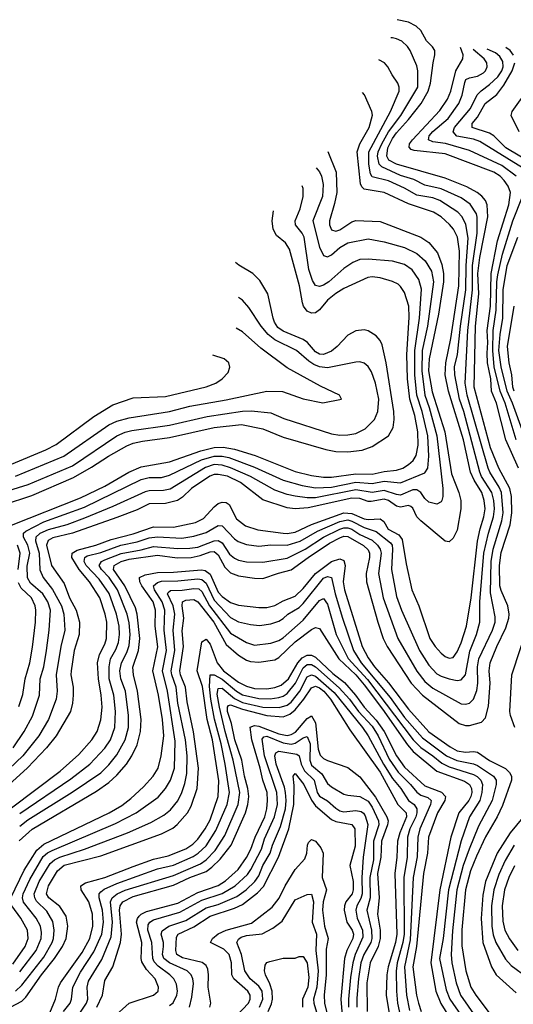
# Model space of a CAD drawing. Header units: inches. Extents: x 1305375 to 1407406, y 744550 to 841633.
# Tile 241 of 256: x 1336430 to 1338867, y 832705 to 837563. Entities that reach past the tile are written whole.
import ezdxf

# ---------------------------------------------------------------- set-up
doc = ezdxf.new("R2010")
doc.units = ezdxf.units.IN
doc.header["$MEASUREMENT"] = 0
doc.layers.add('B3833', color=7, linetype='Continuous')

msp = doc.modelspace()

# ---------------------------------------------------------------- linework, layer by layer
at = {"layer": 'B3833', "color": 5}
for points, elevation in [([(1336428.3, 833511.7), (1336491.2, 833568.8), (1336810, 833756.3), (1336870, 833798.5), (1336910, 833835.1), (1336957.4, 833890), (1336983.4, 833930), (1337010, 833985.2), (1337026.8, 834050), (1337029.6, 834110), (1337012.1, 834250), (1336991.8, 834330), (1336988.7, 834368.7), (1337016, 834450), (1337022.7, 834510), (1337010.4, 834630), (1337001.7, 834661.7), (1336949.5, 834770), (1336892.7, 834850), (1336896, 834870), (1336931.3, 834888.7), (1336970, 834900.4), (1337110, 834920.6), (1337207.8, 834907.8), (1337276.3, 834910), (1337321.4, 834918.6), (1337370, 834936.6), (1337390, 834938.5), (1337410, 834923), (1337442.3, 834862.3), (1337470, 834834.4), (1337510, 834819.5), (1337590, 834806.9), (1337630, 834806.4), (1337707.4, 834832.6), (1337770, 834847.7), (1337854, 834910), (1337960, 834980), (1338010, 835006.9), (1338030, 835014.1), (1338050, 835012.8), (1338127.7, 834967.7), (1338150, 834946.6), (1338156.7, 834930), (1338157.6, 834910), (1338140.2, 834830), (1338142.1, 834790), (1338197.4, 834590), (1338224.8, 834510), (1338243.8, 834470), (1338362, 834290), (1338418.2, 834230), (1338599.3, 834090), (1338630, 834079.7), (1338650, 834079.9), (1338710, 834097), (1338730, 834118), (1338744.4, 834175.6), (1338753.2, 834290), (1338747.2, 834350), (1338753.2, 834390), (1338785, 834470), (1338830, 834561.4), (1338844.4, 834610), (1338845.8, 834630), (1338839.3, 834670), (1338806.1, 834746.1), (1338800, 834770), (1338798.3, 834870), (1338806.8, 834933.2), (1338850.7, 835070), (1338860.3, 835130), (1338857.3, 835210), (1338849.8, 835249.8), (1338795.7, 835350), (1338753.7, 835450), (1338674.3, 835750), (1338679.6, 836050), (1338695.8, 836210), (1338691.8, 836310), (1338701.4, 836390), (1338740.9, 836590), (1338738.2, 836650), (1338729.9, 836670), (1338711.4, 836691.4), (1338688.1, 836710), (1338638.2, 836738.2), (1338530, 836781.5), (1338290, 836849.3), (1338252.8, 836870), (1338241.8, 836890), (1338248.2, 836930), (1338270, 836976.5), (1338290, 837004.7), (1338350.2, 837070), (1338411.4, 837150), (1338447.1, 837210), (1338458.7, 837250), (1338470.9, 837350), (1338480.1, 837390), (1338479.4, 837410), (1338468.4, 837428.4), (1338438.3, 837458.3), (1338409.8, 837510), (1338388, 837530), (1338350, 837550.8), (1338293.2, 837562.7)], 1720), ([(1336430, 833583), (1336470, 833614.2), (1336688.9, 833751.1), (1336830, 833846.7), (1336870, 833886.1), (1336910, 833935.7), (1336951.3, 834010), (1336966.8, 834070), (1336967.4, 834130), (1336952.7, 834250), (1336929, 834310), (1336925.1, 834350), (1336933.1, 834390), (1336959.3, 834440.7), (1336970, 834474.6), (1336975.2, 834530), (1336970, 834587.6), (1336960.5, 834630), (1336913.3, 834750), (1336871.5, 834810), (1336833.2, 834850), (1336823, 834870), (1336834.2, 834890), (1336850, 834898.4), (1336930.3, 834929.7), (1337030, 834947.5), (1337090, 834963.5), (1337210, 834953.5), (1337270, 834954.7), (1337310, 834961), (1337390, 834991.5), (1337410, 834993.2), (1337430, 834981.6), (1337466.2, 834926.2), (1337490, 834905.2), (1337510, 834895.9), (1337550, 834887.1), (1337630, 834886), (1337750, 834905.3), (1337840.1, 834950), (1337930, 835009.3), (1338010, 835048.6), (1338030, 835055.5), (1338050, 835055.9), (1338069.1, 835049.1), (1338110, 835022.5), (1338170, 834995.4), (1338197.1, 834970), (1338210.1, 834950), (1338213.8, 834930), (1338201.6, 834830), (1338224, 834710), (1338296.7, 834510), (1338390, 834348.5), (1338430, 834297.4), (1338470, 834265.3), (1338610, 834187.4), (1338630, 834185.3), (1338650, 834190.9), (1338670, 834210.2), (1338686.8, 834253.2), (1338692.5, 834290), (1338689.5, 834370), (1338696.7, 834410), (1338763.5, 834550), (1338777.7, 834590), (1338777.1, 834617.1), (1338754.8, 834734.8), (1338758, 834890), (1338766.7, 834950), (1338810.5, 835089.5), (1338816.6, 835130), (1338808.3, 835230), (1338796.8, 835256.8), (1338750.2, 835330), (1338743, 835350), (1338638.9, 835710), (1338629.1, 835770), (1338642.8, 836030), (1338665.7, 836230), (1338664.9, 836350), (1338688.9, 836510), (1338688.8, 836588.8), (1338684.4, 836604.4), (1338653.2, 836653.2), (1338610, 836684), (1338510, 836727.6), (1338430, 836745.6), (1338375, 836775), (1338310, 836794.6), (1338217.3, 836837.3), (1338205.4, 836850), (1338196.3, 836890), (1338200.1, 836910), (1338218.2, 836950), (1338250, 837010.1), (1338311.6, 837090), (1338395.3, 837230), (1338395.4, 837310), (1338390, 837335.1), (1338358.2, 837410), (1338345, 837430), (1338316.3, 837456.3), (1338290, 837468.8), (1338270, 837472.5), (1338262.2, 837473.1)], 1740), ([(1338892.7, 835350), (1338829.5, 835490), (1338784.1, 835670), (1338759.3, 835730), (1338755.4, 835790), (1338739.5, 835870), (1338737.7, 835917.8), (1338740.5, 835970), (1338737.1, 836030), (1338753.6, 836150), (1338756.7, 836310), (1338789.1, 836470.9), (1338845.3, 836650), (1338852.2, 836710), (1338841.7, 836741.7), (1338821.9, 836770), (1338802.6, 836790), (1338770, 836809.9), (1338530, 836900.8), (1338377.8, 836917.8), (1338363, 836923), (1338353, 836933), (1338354.4, 836950), (1338369, 836970), (1338504.7, 837115.3), (1338542.7, 837170), (1338558.9, 837210), (1338582.7, 837310), (1338618, 837370), (1338619.1, 837390), (1338606.8, 837425.6)], 1680), ([(1338867.4, 837387.4), (1338851.1, 837411.1), (1338829.1, 837425.3)], 1620), ([(1338881.5, 836790), (1338810, 836842.9), (1338650, 836918.1), (1338532.4, 836952.4), (1338470, 836960.9), (1338448.6, 836970), (1338451.6, 836990), (1338470, 837011.4), (1338544.5, 837075.5), (1338598.7, 837150), (1338614.9, 837190), (1338626.7, 837253.3), (1338633.1, 837266.9), (1338650, 837275.9), (1338690, 837284.7), (1338719.3, 837300.7), (1338729.9, 837310), (1338738.4, 837330), (1338736.4, 837350), (1338723.4, 837370), (1338669.1, 837415.3)], 1660), ([(1338911.5, 836831.5), (1338701.7, 836961.7), (1338670, 836973.7), (1338588, 836988), (1338569.9, 837010), (1338576.1, 837030), (1338655, 837125), (1338687.9, 837192.1), (1338707.7, 837212.3), (1338750, 837242.3), (1338790, 837281.6), (1338810.5, 837310), (1338816.6, 837330), (1338815.7, 837355.7), (1338801.1, 837381.1), (1338778.7, 837398.7), (1338738, 837417.2)], 1640), ([(1336430, 833645.4), (1336682.1, 833817.9), (1336776.2, 833890), (1336850, 833968.6), (1336879.1, 834010), (1336899.9, 834070), (1336903.4, 834150), (1336895.6, 834230), (1336872.2, 834310), (1336871, 834370), (1336878.7, 834410), (1336905, 834455), (1336917.9, 834490), (1336923.4, 834530), (1336921.2, 834570), (1336908.3, 834630), (1336872.4, 834732.4), (1336822.2, 834802.2), (1336758.7, 834870), (1336748.6, 834890), (1336751.2, 834910), (1336762.6, 834917.4), (1336830, 834933.8), (1336930, 834969.8), (1337010, 834986.9), (1337070, 835005.9), (1337110, 835010.5), (1337230, 835005.4), (1337290, 835014.3), (1337350, 835033), (1337410, 835066.8), (1337430, 835065.5), (1337490, 835001.1), (1337508.3, 834988.3), (1337550, 834972.8), (1337610, 834965.7), (1337670, 834971.5), (1337750, 834969.4), (1337815.3, 834990), (1337900.2, 835039.8), (1338010, 835087.4), (1338050, 835094.4), (1338070, 835088.9), (1338130, 835057.1), (1338190, 835037), (1338261.2, 834981.2), (1338268.4, 834970), (1338270.6, 834950), (1338266.3, 834850), (1338290, 834717.4), (1338314.2, 834650), (1338404, 834450), (1338450, 834378.6), (1338490, 834334.5), (1338510, 834323.1), (1338550, 834310.5), (1338590, 834302.7), (1338610, 834305.6), (1338630.2, 834329.8), (1338652.9, 834447.1), (1338684.4, 834530), (1338701.4, 834590), (1338701.3, 834690), (1338721.3, 834930), (1338743.7, 835030), (1338769.2, 835110), (1338773.3, 835150), (1338770.7, 835190.7), (1338760.8, 835230), (1338709.7, 835309.7), (1338701.4, 835330), (1338621.9, 835630), (1338601.2, 835690), (1338578.6, 835810), (1338576.9, 835850), (1338590.7, 835910), (1338605.4, 836050), (1338632.6, 836230), (1338633.6, 836350), (1338644.4, 836484.4), (1338633, 836553), (1338614.8, 836590), (1338593.6, 836613.6), (1338504.5, 836670), (1338470, 836684.5), (1338390, 836697.4), (1338330, 836731.8), (1338250, 836768.4), (1338170, 836788), (1338161.5, 836801.5), (1338152.9, 836850), (1338153.9, 836910), (1338261, 837110), (1338303.2, 837210), (1338303.6, 837230), (1338296.1, 837250), (1338268.1, 837290), (1338247.8, 837330), (1338230.4, 837350.4), (1338203.1, 837364.7)], 1760), ([(1338968.6, 836848.6), (1338830.7, 836930), (1338770.2, 836990.2), (1338750, 837003.4), (1338663, 837030), (1338664.1, 837050), (1338690, 837082.3), (1338728.6, 837150), (1338785.7, 837194.3), (1338819.9, 837240.1), (1338860.6, 837310), (1338873.7, 837350)], 1620), ([(1336390, 833674.3), (1336630, 833855.2), (1336722.8, 833937.2), (1336786.6, 834010), (1336811.8, 834050), (1336831.2, 834108.8), (1336836.9, 834170), (1336832.6, 834230), (1336819.2, 834310), (1336814.8, 834390), (1336823.5, 834430), (1336850, 834481), (1336859.1, 834510), (1336860.2, 834590), (1336852.5, 834630), (1336826.3, 834710), (1336774.1, 834790), (1336723.5, 834850), (1336688.1, 834910), (1336689.5, 834930), (1336714.4, 834945.6), (1336805.4, 834970), (1336882.2, 834997.8), (1336990, 835026.8), (1337090, 835060.3), (1337190, 835058.7), (1337297.4, 835082.6), (1337338, 835102), (1337390, 835159), (1337410, 835175.4), (1337430, 835182.7), (1337450, 835179.8), (1337463.5, 835170), (1337500.3, 835100.3), (1337545.5, 835065.5), (1337606.4, 835046.4), (1337730, 835028.9), (1337750, 835027.2), (1337790, 835033.5), (1337870, 835072.7), (1338030, 835128.8), (1338070, 835125.6), (1338130, 835099.8), (1338150, 835096.2), (1338210, 835100.6), (1338227.5, 835087.5), (1338249.3, 835049.3), (1338301.3, 835021.3), (1338318.4, 834998.4), (1338337.6, 834877.6), (1338366.5, 834750), (1338400.1, 834670), (1338454.2, 834510), (1338480.7, 834470), (1338510, 834437.3), (1338530, 834421.3), (1338550, 834412.6), (1338570, 834416.5), (1338590, 834443.9), (1338610, 834487.8), (1338635.4, 834570), (1338658.8, 834710), (1338690, 834990), (1338702.5, 835050), (1338721.8, 835110), (1338727.5, 835150), (1338723.6, 835190), (1338711, 835230), (1338673.3, 835290), (1338655.1, 835330), (1338620.2, 835490), (1338546.1, 835730), (1338530.9, 835810), (1338533.5, 835870), (1338558.6, 835990), (1338597.9, 836250), (1338601.4, 836421.4), (1338591.4, 836490), (1338571, 836530), (1338552.6, 836552.6), (1338510, 836589.9), (1338472.8, 836612.8), (1338350, 836653.9), (1338230, 836710.6), (1338130, 836726.9), (1338118.4, 836738.4), (1338112.4, 836752.4), (1338096.6, 836910), (1338109.2, 836950.8), (1338155.2, 837030), (1338171, 837091), (1338168.1, 837110), (1338131.9, 837191.9), (1338122.6, 837203.5)], 1780), ([(1338895.3, 837010), (1338856.9, 837090), (1338860.9, 837110), (1338939.7, 837220.3)], 1580), ([(1337952, 836912.4), (1337991.9, 836810), (1337995.5, 836710), (1337984.8, 836655.2), (1337959.2, 836570), (1337960.1, 836550), (1337970, 836525.8), (1337990, 836519.4), (1338010, 836526.7), (1338070, 836565.9), (1338090, 836571.4), (1338210, 836566.9), (1338410, 836489.5), (1338450, 836463.7), (1338492.5, 836412.5), (1338514.1, 836354.1), (1338521.7, 836310), (1338521.6, 836270), (1338497.7, 836110), (1338450.8, 835890), (1338448, 835830), (1338466.9, 835726.9), (1338528.1, 835530), (1338562.3, 835322.3), (1338597.2, 835230), (1338607.3, 835190), (1338607.7, 835150), (1338590, 835044), (1338570, 835004.4), (1338550, 834986), (1338530, 834990.2), (1338410, 835090.1), (1338390.4, 835110.4), (1338370, 835152.7), (1338360.4, 835160.4), (1338350, 835165.5), (1338310, 835157.8), (1338290, 835162.7), (1338250.2, 835190.2), (1338230, 835196.4), (1338165.4, 835185.4), (1338150, 835186), (1338110, 835200.2), (1338070, 835202), (1337854.1, 835154.1), (1337790, 835148.9), (1337750, 835154.7), (1337630, 835194.2), (1337519.5, 835279.5), (1337455.7, 835310), (1337410, 835319.3), (1337390, 835318.3), (1337368, 835310), (1337278.9, 835250), (1337233.8, 835206.2), (1337209.4, 835190.6), (1337150, 835175.6), (1337070, 835173.9), (1337010, 835145.2), (1336910, 835107), (1336690.1, 835029.9), (1336593.6, 835006.4), (1336570, 834993.3), (1336562.9, 834970), (1336587.5, 834870), (1336650, 834781.4), (1336676.8, 834710), (1336709.6, 834650), (1336725.4, 834590), (1336723, 834530), (1336698.3, 834450), (1336684.8, 834350), (1336682.9, 834330), (1336693.6, 834270), (1336694.4, 834230), (1336691.5, 834190), (1336681.3, 834150), (1336610.4, 834030), (1336563, 833970), (1336468.5, 833871.5), (1336300.6, 833719.4)], 1820), ([(1337893.8, 836831.2), (1337910, 836812.8), (1337920.6, 836790), (1337927.6, 836750), (1337924.6, 836690), (1337877.6, 836570), (1337910, 836440.4), (1337930, 836399.1), (1337950, 836391.9), (1337970, 836403), (1338010, 836439.4), (1338050, 836462), (1338150, 836480.8), (1338230, 836467.5), (1338330, 836439.5), (1338390, 836409.5), (1338432.5, 836372.4), (1338462.2, 836322.2), (1338473.3, 836270), (1338444, 836050), (1338416.5, 835930), (1338414.7, 835830), (1338430.8, 835710), (1338452.1, 835650), (1338489.5, 835510), (1338519.1, 835250), (1338518.6, 835210), (1338513.8, 835190), (1338510, 835183.1), (1338490, 835172.2), (1338450, 835182.3), (1338430, 835200.5), (1338410.3, 835230.3), (1338390, 835243.5), (1338370, 835242.5), (1338310, 835217.1), (1338290, 835219.6), (1338230, 835239.9), (1338170, 835229.2), (1338090, 835243.3), (1337890, 835203.6), (1337850, 835203.5), (1337790, 835211.3), (1337750, 835219.9), (1337690, 835240.9), (1337568.7, 835308.7), (1337470, 835351.7), (1337430, 835364.6), (1337390, 835367.3), (1337346.9, 835353.1), (1337173.4, 835246.6), (1337140.8, 835239.2), (1337070, 835238.5), (1337050, 835233.9), (1336890, 835160.4), (1336750, 835103.7), (1336662.9, 835070), (1336570, 835045), (1336530, 835027.7), (1336509, 835010), (1336508.3, 834991.7), (1336526.7, 834930), (1336529.1, 834849.1), (1336545.6, 834810), (1336592, 834752), (1336637.3, 834670), (1336648.5, 834630), (1336652.6, 834550), (1336633.4, 834470), (1336609.9, 834330), (1336614.9, 834250), (1336610.3, 834210), (1336572.4, 834110), (1336524.8, 834030), (1336445.6, 833930), (1336274.8, 833770)], 1840), ([(1336398.5, 833970), (1336451.7, 834050), (1336493.6, 834126.4), (1336528.6, 834230), (1336531.1, 834310), (1336548.9, 834370), (1336562.6, 834450), (1336575.2, 834550), (1336581.4, 834650), (1336569, 834690), (1336543.8, 834730), (1336483.3, 834783.3), (1336468.5, 834808.5), (1336466.7, 834866.7), (1336479.7, 834930), (1336470.2, 834970), (1336448.1, 835010), (1336448.3, 835030), (1336460.1, 835039.9), (1336550, 835084.6), (1336750, 835157.8), (1337030, 835294), (1337070, 835303.5), (1337130, 835304.7), (1337170, 835315.2), (1337328.3, 835391.7), (1337390, 835409.8), (1337430, 835409.8), (1337462, 835402), (1337590, 835354.9), (1337731.5, 835291.5), (1337824.9, 835264.9), (1337890, 835253.3), (1337970, 835257), (1338090, 835281.5), (1338170, 835274.3), (1338230, 835285.3), (1338310, 835277.9), (1338430, 835326.7), (1338444.5, 835350), (1338450.2, 835409.8), (1338445.1, 835510), (1338417.2, 835630), (1338390.4, 835710), (1338381.1, 835810), (1338381.3, 835930), (1338402.9, 836090), (1338413.8, 836233.8), (1338400.9, 836280.9), (1338368, 836328), (1338330, 836354.8), (1338270, 836371.6), (1338150, 836381.8), (1338110, 836379.1), (1338075.3, 836364.7), (1338030, 836335.2), (1337956.2, 836270), (1337930, 836253.5), (1337910, 836245.7), (1337890, 836250.6), (1337875.6, 836275.6), (1337857.3, 836330), (1337834.9, 836490), (1337824.3, 836510), (1337791.9, 836550), (1337789.9, 836570), (1337814.2, 836630), (1337828.7, 836690), (1337829.2, 836729.2), (1337825.3, 836743.3)], 1860), ([(1338881.1, 835490), (1338825.8, 835670), (1338801.2, 835730), (1338773, 835850), (1338765, 835930), (1338767.6, 836030), (1338782.5, 836130), (1338785.3, 836270), (1338790, 836304.7), (1338813.5, 836406.5), (1338864.6, 836570), (1338912.2, 836690)], 1660), ([(1336390, 835068), (1336730, 835203.9), (1336850, 835261.2), (1336968.7, 835330), (1337030, 835356.8), (1337170, 835381.6), (1337323.9, 835436.1), (1337390, 835452.1), (1337433.8, 835453.8), (1337490, 835443.6), (1337592.6, 835412.6), (1337790, 835333), (1337870, 835313.2), (1337930, 835304.8), (1337970, 835305), (1338090, 835322.1), (1338170, 835319.9), (1338230, 835333.7), (1338290, 835339.4), (1338321.1, 835350), (1338350, 835367.8), (1338372, 835388), (1338387.8, 835412.2), (1338397.3, 835462.7), (1338396.2, 835530), (1338380.7, 835610), (1338356.5, 835690), (1338345, 835790), (1338341.4, 835910), (1338352.8, 836092.8), (1338350.3, 836150), (1338330, 836216.8), (1338310, 836247.1), (1338297.8, 836257.8), (1338271.2, 836271.2), (1338210, 836288.5), (1338170, 836293.4), (1338149.3, 836290.7), (1338030, 836236), (1337990, 836211.7), (1337950, 836178.3), (1337910, 836131.1), (1337890, 836116.5), (1337870, 836114.7), (1337850, 836124.7), (1337831.1, 836150), (1337825.4, 836165.4), (1337810.6, 836250), (1337761.5, 836430), (1337741.7, 836461.7), (1337697.6, 836497.6), (1337681.2, 836530), (1337676, 836570), (1337683.2, 836619)], 1880), ([(1338971.6, 835371.6), (1338863.2, 835670), (1338837.3, 835730), (1338806.3, 835850), (1338795.7, 835930), (1338801.6, 836010), (1338814.6, 836090), (1338816.1, 836230), (1338837.3, 836350), (1338889.7, 836490)], 1640), ([(1336350, 835169.2), (1336490, 835215.2), (1336696.3, 835303.7), (1336785.2, 835354.8), (1336868.1, 835410), (1336959.8, 835460.2), (1336990, 835472.8), (1337037, 835483), (1337170, 835502.1), (1337390, 835550.3), (1337525.7, 835565.7), (1337630, 835544.1), (1337730, 835502.2), (1337941.3, 835441.3), (1337990, 835432.6), (1338050, 835431.1), (1338121.2, 835438.8), (1338170, 835457.1), (1338249.9, 835510), (1338273.5, 835550), (1338278.6, 835590), (1338276.7, 835630), (1338239.4, 835870), (1338219.2, 835959.2), (1338210, 835979.8), (1338190, 836002.9), (1338150, 836027.4), (1338130, 836031.9), (1338090, 836027.1), (1338050, 836005.4), (1337997.9, 835950), (1337970, 835927), (1337930, 835910.4), (1337910, 835912.2), (1337890, 835924.3), (1337850.8, 835970), (1337830, 835985.1), (1337730, 836025.3), (1337704.6, 836044.6), (1337687.9, 836070), (1337681, 836090), (1337654.4, 836210), (1337615.9, 836275.9), (1337581.2, 836310), (1337511.7, 836351.7), (1337495.6, 836364)], 1920), ([(1336350, 835231), (1336472.2, 835270), (1336690, 835362.1), (1336909.7, 835510.3), (1336950, 835528.1), (1336983.9, 835536.1), (1337170, 835562.3), (1337355.9, 835604.1), (1337530, 835631.7), (1337573, 835633), (1337670, 835623.8), (1337734.8, 835594.8), (1337970, 835518.6), (1338010, 835513.2), (1338050, 835514.1), (1338090, 835520.8), (1338135.6, 835544.4), (1338181.4, 835590), (1338198.8, 835630), (1338202.4, 835690), (1338186.7, 835770), (1338166, 835826), (1338150, 835850.8), (1338130, 835867.8), (1338110, 835874), (1338090, 835872.9), (1337950, 835845.4), (1337910, 835850.2), (1337881.4, 835861.4), (1337857.1, 835877.1), (1337797, 835930), (1337690, 835983.1), (1337656.3, 836010), (1337622.7, 836050), (1337561.9, 836141.9), (1337530, 836178.7), (1337510, 836191.7)], 1940), ([(1338870.5, 835730), (1338863.9, 835750), (1338859.4, 835810), (1338845.7, 835870), (1338837.7, 835950), (1338871.1, 836148.9)], 1620), ([(1336410, 835310.1), (1336648.4, 835410), (1336870, 835563.4), (1336910, 835582.4), (1336970, 835597.7), (1337170, 835630.1), (1337270, 835655.5), (1337450, 835687.8), (1337650, 835730.1), (1337728.1, 835728.1), (1337830, 835691.3), (1337927.3, 835672.7), (1338018, 835690), (1338008.7, 835710), (1337914.5, 835754.5), (1337750, 835844.8), (1337621.3, 835941.3), (1337530, 836022), (1337498.6, 836041.4)], 1960), ([(1336390, 835370.1), (1336559.3, 835440.7), (1336610, 835466.8), (1336795.3, 835604.7), (1336890, 835662.5), (1336990, 835696.4), (1337150, 835704), (1337350, 835750.7), (1337399.1, 835770), (1337429.7, 835790), (1337458.8, 835821.2), (1337467.9, 835847.9), (1337462, 835870), (1337439.6, 835890), (1337384.2, 835907.6)], 1980), ([(1336421.9, 834850), (1336432.4, 834930), (1336419.2, 834970)], 1880), ([(1336385.8, 833230), (1336453, 833367), (1336514, 833466), (1336550, 833494.3), (1336871.9, 833650), (1336933.7, 833686.3), (1336979.4, 833720.6), (1337041.8, 833778.2), (1337089.4, 833830), (1337113.1, 833870), (1337129.1, 833930.9), (1337142, 834030), (1337134.5, 834110), (1337115.2, 834230), (1337087.1, 834350), (1337111.4, 834468.6), (1337098.2, 834570), (1337100.9, 834650), (1337088.8, 834690), (1337032.7, 834770), (1337023.4, 834790), (1337022.3, 834810), (1337050, 834823.8), (1337110, 834834.8), (1337190, 834836.4), (1337327.9, 834847.9), (1337345.4, 834845.4), (1337370, 834826.2), (1337410, 834738.4), (1337430, 834716.1), (1337470, 834686.6), (1337510, 834674.1), (1337610, 834661.8), (1337650, 834662), (1337690, 834672.8), (1337730, 834695.8), (1337790, 834718.5), (1337830, 834756.3), (1337890.2, 834830), (1337970, 834889.5), (1338010, 834903.2), (1338030, 834894.7), (1338037.5, 834870), (1338026.6, 834790), (1338033.9, 834750), (1338120.7, 834470), (1338150, 834414.1), (1338180.9, 834370), (1338251, 834291), (1338350, 834160.2), (1338450, 834049.5), (1338554.6, 833974.6), (1338590, 833956), (1338630, 833949.3), (1338670, 833951.7), (1338690, 833948.1), (1338750, 833906.9), (1338827.8, 833867.8), (1338848.5, 833848.5), (1338857.8, 833830), (1338858, 833810), (1338813.6, 833686.4), (1338786.5, 833630), (1338728.8, 833531.2), (1338684.7, 833435.3), (1338656.3, 833363.7), (1338630.1, 833270.1), (1338612.8, 833072.8), (1338612.7, 832992.7), (1338632.2, 832870), (1338657.7, 832790), (1338681.5, 832750), (1338757.5, 832650)], 1680), ([(1336430, 832864.5), (1336510.8, 832970), (1336536, 833030), (1336538.3, 833058.3), (1336532.9, 833090), (1336511.4, 833130), (1336448.3, 833208.3), (1336443.5, 833230), (1336447.8, 833250), (1336479.4, 833320.6), (1336546.6, 833433.4), (1336568.2, 833451.8), (1336590, 833462.9), (1336903, 833597), (1337004.7, 833650), (1337113.5, 833726.5), (1337150, 833768.7), (1337174.3, 833810), (1337194.1, 833870), (1337197.6, 834002.4), (1337159.6, 834250), (1337134.8, 834350), (1337154, 834450), (1337143.8, 834550), (1337146.7, 834650), (1337133, 834690), (1337095.9, 834750), (1337090.8, 834770), (1337110, 834785.7), (1337130, 834792.2), (1337210, 834794.2), (1337310, 834804.1), (1337330, 834800.8), (1337350, 834781.8), (1337390, 834699.1), (1337470, 834613.4), (1337510, 834591.8), (1337570, 834578.1), (1337613.8, 834573.8), (1337670, 834581.7), (1337710, 834595.8), (1337730, 834608), (1337753.6, 834630), (1337810, 834662.9), (1337830, 834681.9), (1337930, 834806.7), (1337950, 834816.1), (1337970, 834810.8), (1337988.1, 834730), (1338023.2, 834610), (1338078.5, 834450), (1338115.8, 834390), (1338258.4, 834218.4), (1338330, 834120.2), (1338419, 834019), (1338537.7, 833930), (1338587.3, 833907.3), (1338670, 833891.9), (1338690, 833883.8), (1338768.7, 833830), (1338782.1, 833810), (1338781.7, 833790), (1338761.8, 833710), (1338695.6, 833584.4), (1338649.1, 833470.9), (1338619.7, 833390), (1338588.8, 833270), (1338566.9, 833066.9), (1338560.1, 832950), (1338563.6, 832910), (1338584.8, 832810), (1338606.7, 832750), (1338682, 832642)], 1660), ([(1336410, 832769.4), (1336441.4, 832798.6), (1336550, 832937.6), (1336590.9, 833010), (1336597.4, 833030), (1336600.9, 833070), (1336594, 833114), (1336563.9, 833163.9), (1336513.7, 833213.7), (1336504.1, 833230), (1336502.2, 833250), (1336526.4, 833310), (1336580.8, 833399.2), (1336602.4, 833417.6), (1336628.8, 833431.2), (1336750.2, 833469.8), (1336963.1, 833550), (1337077.9, 833602.1), (1337141.3, 833638.7), (1337175.3, 833664.7), (1337210, 833708.7), (1337230, 833749.2), (1337245.7, 833794.3), (1337255.9, 833844.1), (1337256.3, 833930), (1337248.4, 834010), (1337210.9, 834190), (1337202.5, 834270), (1337180.8, 834330), (1337178, 834350), (1337196.2, 834450), (1337187.1, 834550), (1337195.5, 834630), (1337187, 834670), (1337159.4, 834730), (1337162.7, 834737.3), (1337173.8, 834746.2), (1337232.3, 834747.7), (1337290, 834757), (1337314.1, 834754.1), (1337330, 834741.6), (1337366.3, 834670), (1337470, 834536.1), (1337550, 834490.1), (1337590, 834477.4), (1337670, 834486.8), (1337710, 834500.5), (1337730, 834512.4), (1337830, 834600.7), (1337910, 834697.5), (1337930, 834706.8), (1337950, 834679.7), (1337992.1, 834530), (1338051.4, 834411.4), (1338147.1, 834307.1), (1338371.8, 834010), (1338410, 833971.4), (1338470, 833930.3), (1338513.7, 833893.7), (1338550, 833876.2), (1338670, 833839.4), (1338688.5, 833828.5), (1338706.7, 833810), (1338714.6, 833790), (1338712.1, 833750), (1338701.7, 833710), (1338650.4, 833630), (1338608.8, 833511.2), (1338546.7, 833270), (1338520.3, 833030), (1338502.2, 832930), (1338535.7, 832775.7), (1338554.2, 832730), (1338650, 832589.7)], 1640), ([(1336425.4, 834174.6), (1336446.1, 834233.9), (1336457.5, 834310), (1336479.5, 834390), (1336493.7, 834466.3), (1336508, 834590), (1336509.5, 834649.5), (1336506.4, 834670), (1336488.4, 834710), (1336437.6, 834757.6), (1336424.7, 834784.7)], 1880), ([(1336385.4, 832690), (1336440.2, 832719.8), (1336460.5, 832739.5), (1336537.1, 832850), (1336601.8, 832930), (1336641, 832990), (1336659.9, 833030), (1336668.3, 833090), (1336659.5, 833139.5), (1336627.9, 833187.9), (1336573.6, 833230), (1336562.5, 833250), (1336573.1, 833290), (1336616.2, 833363.8), (1336650, 833390.6), (1336830, 833436.7), (1337130, 833546.5), (1337185.4, 833574.6), (1337208, 833592), (1337258.2, 833650), (1337276.9, 833683.1), (1337306.5, 833770), (1337312.6, 833870), (1337288.6, 834048.6), (1337256.7, 834196.7), (1337248.8, 834270), (1337224.4, 834330), (1337221.2, 834350), (1337238.3, 834470), (1337232.3, 834547.7), (1337240.3, 834610), (1337231.9, 834670), (1337233.2, 834690), (1337250, 834699), (1337290, 834702.6), (1337310, 834690.1), (1337388.2, 834590), (1337450, 834480.6), (1337510, 834428), (1337550, 834403.3), (1337570, 834396.2), (1337610, 834392.1), (1337690, 834404.9), (1337710, 834415.1), (1337790, 834492.7), (1337870, 834553.4), (1337890, 834564.3), (1337910, 834558.4), (1338006, 834410), (1338088.7, 834330), (1338130, 834281.5), (1338221.6, 834161.6), (1338344.5, 833984.5), (1338372.3, 833952.3), (1338490, 833855.8), (1338626.5, 833806.5), (1338650.8, 833790), (1338660.7, 833770), (1338662.1, 833750), (1338657.4, 833730), (1338647.1, 833710), (1338598.1, 833650), (1338559.1, 833530), (1338503.4, 833270), (1338459.8, 832910), (1338484.1, 832770), (1338509.1, 832709.1), (1338594.4, 832570)], 1620), ([(1338874, 834070), (1338852.4, 834130), (1338850.2, 834150), (1338860.2, 834330), (1338945.7, 834590)], 1680), ([(1336570, 832642.3), (1336606.5, 832730), (1336622.1, 832790), (1336632, 832810), (1336738.9, 832961.1), (1336777, 833030), (1336791.9, 833090), (1336789.3, 833150), (1336771.2, 833210), (1336734.3, 833270), (1336731.4, 833290), (1336755.6, 833304.4), (1336850, 833330.8), (1336990, 833385.4), (1337090, 833420.2), (1337162.5, 833437.5), (1337250, 833471.5), (1337285, 833495), (1337310, 833519.9), (1337345.9, 833570), (1337370, 833614.4), (1337409.9, 833730), (1337413.1, 833806.9), (1337381.3, 834010), (1337355.3, 834110), (1337332.8, 834272.8), (1337305.4, 834350), (1337330, 834492.8), (1337350, 834506), (1337370, 834481.3), (1337405.6, 834390), (1337436.3, 834350), (1337510, 834294.1), (1337550, 834273.6), (1337590, 834262.9), (1337650, 834261.2), (1337690, 834267.6), (1337721.3, 834278.7), (1337757.1, 834310), (1337802.6, 834390), (1337825, 834415), (1337850, 834426.9), (1337870, 834426.7), (1337890, 834417.4), (1337976.6, 834336.6), (1338033.2, 834293.2), (1338088, 834230), (1338130.6, 834170.6), (1338190, 834106.8), (1338229.1, 834050), (1338290, 833930.4), (1338330, 833875.5), (1338430, 833783.4), (1338511.7, 833751.7), (1338532.2, 833730), (1338528.9, 833710), (1338492.8, 833650), (1338448.2, 833530), (1338442.9, 833450), (1338423.3, 833350), (1338389.7, 832990.3), (1338371, 832890), (1338388.6, 832750), (1338398.1, 832710), (1338412.4, 832670)], 1580), ([(1336645.8, 832670), (1336678.7, 832710), (1336686.4, 832730), (1336691.7, 832790), (1336730, 832863.9), (1336795.9, 832964.1), (1336835.2, 833050), (1336844.1, 833110), (1336838.2, 833170), (1336822.5, 833230), (1336822.9, 833250), (1336830, 833260.1), (1336846.6, 833273.4), (1336910, 833301.6), (1337110, 833372.8), (1337189.3, 833390.7), (1337286.3, 833433.7), (1337311.9, 833450), (1337350, 833487.3), (1337398.1, 833561.9), (1337454.7, 833690), (1337466.4, 833750), (1337445.1, 833890), (1337424.6, 833990), (1337391.7, 834111.7), (1337374, 834210), (1337367.8, 834272.1), (1337370, 834330.3), (1337390, 834330.1), (1337430, 834308.9), (1337500.7, 834250), (1337530, 834232.2), (1337610, 834214.2), (1337667.3, 834212.7), (1337710, 834218.1), (1337730, 834224.6), (1337750, 834237.9), (1337791.6, 834288.4), (1337830, 834364.1), (1337850, 834381.9), (1337870, 834382.1), (1337890, 834370.3), (1338006.7, 834266.7), (1338058.6, 834210), (1338103.1, 834150), (1338170, 834077.3), (1338200, 834030), (1338254.6, 833914.6), (1338297.6, 833850), (1338359, 833790), (1338390.6, 833750.6), (1338410, 833737.1), (1338444.8, 833724.8), (1338461.7, 833710), (1338457.4, 833690), (1338406.1, 833570), (1338394.8, 833530), (1338392.5, 833432.5), (1338372.2, 833330), (1338357.8, 833022.2), (1338329.1, 832890), (1338340, 832750), (1338354.9, 832674.9)], 1560), ([(1336730, 832665.7), (1336760.6, 832710), (1336767, 832730), (1336763.7, 832790), (1336770, 832819.3), (1336834.9, 832925.1), (1336882, 833038), (1336888.5, 833110), (1336878.8, 833210), (1336887, 833230), (1336911, 833249), (1336951.5, 833268.5), (1337190, 833339.5), (1337322.7, 833397.3), (1337350, 833416.8), (1337395.7, 833464.3), (1337442.2, 833537.8), (1337508.2, 833690), (1337516.5, 833750), (1337484.5, 833910), (1337444.3, 834050), (1337415.9, 834170), (1337405.7, 834234.3), (1337410, 834263.2), (1337430, 834264.7), (1337490, 834213.5), (1337530, 834193.6), (1337630, 834171.2), (1337711.6, 834168.4), (1337750, 834179.9), (1337770, 834196.2), (1337813.2, 834250), (1337850, 834320.7), (1337870, 834331.1), (1337890, 834323), (1337983, 834243), (1338122.4, 834070), (1338150, 834029.6), (1338225.9, 833890), (1338270, 833819.5), (1338311, 833770), (1338350, 833710.1), (1338376.6, 833690), (1338390.3, 833670), (1338391, 833650), (1338384.9, 833630), (1338356.6, 833570), (1338344.5, 833530), (1338342.5, 833430), (1338326.5, 833330), (1338327.8, 833050), (1338321.7, 833010), (1338293.9, 832910), (1338288.3, 832868.3), (1338289.6, 832770), (1338295.5, 832710), (1338308.5, 832650)], 1540), ([(1336810.9, 832690), (1336839.6, 832750), (1336850, 832821.5), (1336890.5, 832889.5), (1336927.8, 833010), (1336932.8, 833050), (1336923.2, 833170), (1336925.9, 833190), (1336938.7, 833210), (1336990, 833237.2), (1337190, 833292), (1337270, 833331.1), (1337350, 833359.3), (1337379.3, 833380.7), (1337419.2, 833420.8), (1337474.8, 833490), (1337544.8, 833650), (1337556.6, 833690), (1337562, 833730), (1337556.6, 833770), (1337539.6, 833830), (1337527.4, 833910), (1337492.1, 834010), (1337476.3, 834090), (1337456.7, 834150), (1337455.9, 834170), (1337461.6, 834178.4), (1337470, 834182.5), (1337530, 834161.1), (1337650, 834130.2), (1337730, 834123.1), (1337764.1, 834135.9), (1337790, 834158.2), (1337832.1, 834210), (1337870, 834266.7), (1337890, 834274.7), (1337910, 834266.9), (1337930.7, 834250), (1337964.7, 834210), (1338059.3, 834059.3), (1338209.6, 833850), (1338296.2, 833690), (1338337.3, 833650), (1338339.5, 833630), (1338305.9, 833550), (1338294.9, 833510), (1338292.5, 833430), (1338282, 833350), (1338291.9, 833050), (1338284.9, 833010), (1338249.4, 832890), (1338242.8, 832850), (1338239.8, 832750), (1338255.1, 832650)], 1520), ([(1336890, 832637.7), (1336970, 832710), (1337090.7, 832749.3), (1337114.1, 832770), (1337115.8, 832790), (1337099.1, 832830), (1337055.8, 832875.8), (1337033.6, 832913.6), (1337029.6, 832930), (1337033.4, 833010), (1337007.1, 833110), (1337011.2, 833128.8), (1337019.9, 833140.1), (1337030, 833150.1), (1337056.6, 833163.4), (1337210, 833204.1), (1337310, 833255.7), (1337410, 833290.8), (1337445.7, 833314.3), (1337508.8, 833370), (1337550, 833428.6), (1337571.7, 833470), (1337592.4, 833530), (1337639.6, 833630), (1337649.7, 833670), (1337653.7, 833710), (1337651.4, 833750), (1337630.3, 833810.3), (1337617.6, 833870), (1337575.7, 834010), (1337567.9, 834072.1), (1337590, 834080.1), (1337610, 834076.7), (1337710, 834038.8), (1337750, 834031.7), (1337770, 834036), (1337791.8, 834048.2), (1337850, 834114.7), (1337870, 834128.4), (1337890, 834093.2), (1337903.8, 833963.8), (1337913.6, 833933.6), (1337930, 833917.5), (1337950, 833908.1), (1338050, 833873.3), (1338110, 833826.5), (1338186.7, 833726.7), (1338242.5, 833630), (1338248.5, 833610), (1338245.4, 833590), (1338216.7, 833510), (1338213.1, 833430), (1338196.6, 833350), (1338204.5, 833230), (1338196, 833150), (1338208.8, 833070), (1338210.2, 833030), (1338200, 832990), (1338160, 832910), (1338143.7, 832810), (1338144.6, 832670)], 1480), ([(1337170, 832699.2), (1337188.4, 832711.6), (1337206, 832750), (1337209.5, 832770), (1337204.9, 832804.9), (1337190.9, 832830), (1337171.9, 832850), (1337113.6, 832893.6), (1337094.3, 832914.3), (1337087.4, 832930), (1337082.5, 833010), (1337062.8, 833070), (1337063.6, 833096.4), (1337071.9, 833110), (1337090, 833121.2), (1337221.4, 833158.6), (1337330, 833218.5), (1337430, 833251.8), (1337494.1, 833290), (1337554.5, 833345.5), (1337571.8, 833370), (1337623, 833470), (1337638.6, 833521.4), (1337688.5, 833630), (1337702.1, 833690), (1337699.2, 833750), (1337637.8, 833930), (1337626.5, 834013.5), (1337635.3, 834024.7), (1337650, 834027.1), (1337730, 833994), (1337770, 833988.7), (1337790, 833993.6), (1337830, 834019.7), (1337850, 834025.4), (1337863.6, 833990), (1337862, 833910), (1337870, 833885.1), (1337922.1, 833842.1), (1337950, 833794.6), (1337970, 833777.1), (1338030, 833742.1), (1338050, 833735.8), (1338110, 833729.7), (1338150, 833706.9), (1338170, 833676.8), (1338200.6, 833610), (1338203, 833590), (1338177.2, 833510), (1338177.3, 833417.3), (1338157.9, 833330), (1338161, 833230), (1338143.9, 833170), (1338166, 833070), (1338167.8, 833030), (1338162.8, 833010), (1338129.6, 832950), (1338114.9, 832910), (1338101.8, 832830), (1338095, 832735), (1338094.8, 832690)], 1460), ([(1337268.6, 832690), (1337279.3, 832740.7), (1337287.8, 832807.8), (1337285.2, 832830), (1337276.4, 832850), (1337257.5, 832870), (1337170, 832910), (1337142.4, 832930), (1337134.4, 832950), (1337140.2, 832990), (1337139.4, 833010), (1337128.6, 833050), (1337132.8, 833067.2), (1337166.3, 833090), (1337250, 833119), (1337350, 833181), (1337410, 833197.5), (1337502.8, 833237.2), (1337548.8, 833270), (1337590.2, 833310), (1337610, 833339.3), (1337630.7, 833390), (1337666.4, 833450), (1337677.8, 833490), (1337717.8, 833582.2), (1337742.6, 833670), (1337746.3, 833710), (1337742.5, 833750), (1337736.8, 833776.8), (1337695.8, 833890), (1337689.6, 833930), (1337694.2, 833945.8), (1337710, 833953.2), (1337798.5, 833938.5), (1337810.3, 833930.3), (1337820.3, 833890), (1337836.4, 833856.4), (1337883.4, 833810), (1337899.2, 833750), (1337910, 833732.3), (1337950, 833708.3), (1337990, 833671.8), (1338010, 833659.9), (1338030, 833655), (1338090, 833660.7), (1338116.4, 833656.4), (1338128.1, 833648.2), (1338135.4, 833635.4), (1338148.6, 833591.4), (1338126.4, 833430), (1338119.4, 833330), (1338121.1, 833250), (1338114, 833226), (1338094.5, 833190), (1338090.1, 833170), (1338096.7, 833130), (1338122.4, 833070), (1338123.6, 833036.4), (1338085.5, 832950), (1338074, 832910), (1338062.5, 832837.5), (1338053.4, 832730), (1338053.6, 832690)], 1440), ([(1337369.4, 832690), (1337374, 832710), (1337359.8, 832790), (1337362.4, 832850), (1337358.6, 832878.6), (1337350, 832895.8), (1337331.1, 832911.1), (1337234.5, 832934.5), (1337206.1, 832950), (1337200.1, 832970), (1337204, 833036), (1337212.2, 833050), (1337290, 833086.6), (1337370, 833140.4), (1337490, 833179.6), (1337530, 833197.2), (1337604.5, 833255.5), (1337634.1, 833285.9), (1337707.1, 833430), (1337759.2, 833570), (1337784, 833690), (1337785, 833785), (1337779.4, 833830), (1337790, 833843.2), (1337832.3, 833790), (1337870, 833712.6), (1337890, 833683.2), (1337970, 833616.9), (1337990, 833606.8), (1338070, 833591.8), (1338083.8, 833570), (1338085.5, 833485.5), (1338060.3, 833390), (1338076.5, 833310), (1338076.8, 833270), (1338070.6, 833249.4), (1338039.9, 833210), (1338032.9, 833190), (1338032.1, 833170), (1338045, 833110), (1338071.8, 833070), (1338077.8, 833050), (1338074.9, 833030), (1338045.7, 832970), (1338033.3, 832930), (1338014.8, 832730), (1338027.6, 832590)], 1420), ([(1338968.3, 833691.7), (1338851.7, 833550), (1338787.4, 833450), (1338730.3, 833310), (1338716.3, 833243.7), (1338708.3, 833128.3), (1338715.6, 833010), (1338758.4, 832890), (1338782.9, 832850), (1338881.5, 832761.5)], 1720), ([(1337502.8, 832650), (1337559.3, 832710), (1337568, 832730), (1337567.6, 832750), (1337556.6, 832770), (1337487.8, 832830), (1337476.7, 832850), (1337476.5, 832910), (1337464.3, 832950), (1337437.3, 832977.3), (1337371.4, 833010), (1337382.4, 833030), (1337410, 833052.9), (1337450, 833070.3), (1337574.7, 833105.3), (1337676, 833184), (1337711.7, 833228.3), (1337741, 833290), (1337790, 833369.4), (1337837.2, 833422.8), (1337847.7, 833450), (1337850.4, 833489.6), (1337856.1, 833503.9), (1337870, 833517.2), (1337890, 833508.9), (1337917, 833477), (1337929, 833450), (1337923.7, 833330), (1337944.3, 833270), (1337928.1, 833210), (1337924.9, 833170), (1337934.6, 833090), (1337952.7, 833030), (1337943.1, 832976.9), (1337943.3, 832850), (1337932.3, 832750), (1337935, 832710), (1337969, 832570)], 1380), ([(1338871, 833490), (1338826.2, 833413.8), (1338795.1, 833344.9), (1338771.3, 833270), (1338759.9, 833190), (1338761.4, 833090), (1338767, 833047), (1338780.6, 833010), (1338827.7, 832927.7), (1338857, 832897), (1338937, 832837)], 1740), ([(1338872.7, 833387.3), (1338844.1, 833330), (1338823.4, 833270), (1338812.3, 833190), (1338815.4, 833115.4), (1338824.9, 833070), (1338847.7, 833027.7), (1338889.5, 832969.5)], 1760), ([(1337613.4, 832690), (1337630.7, 832729.3), (1337627.2, 832770), (1337610, 832794.2), (1337568.4, 832830), (1337542, 832870), (1337524.5, 832950), (1337502.1, 833010), (1337510, 833025.8), (1337524.2, 833035.8), (1337550, 833043.5), (1337627, 833053), (1337680.4, 833079.6), (1337725, 833115), (1337790, 833219.6), (1337850, 833246.7), (1337870, 833247.4), (1337880.5, 833210), (1337873.9, 833110), (1337895.1, 833050), (1337891.7, 832970), (1337903.8, 832870), (1337896.3, 832790), (1337880.9, 832730), (1337882.4, 832710), (1337901, 832650)], 1360), ([(1336396.9, 832903.1), (1336456.6, 832990), (1336471.3, 833030), (1336468, 833070), (1336436.4, 833130), (1336391.9, 833190)], 1680), ([(1337657.5, 832670), (1337673.6, 832706.4), (1337678.1, 832730), (1337676.3, 832770), (1337665.6, 832805.6), (1337643.6, 832850), (1337639.1, 832870), (1337642.2, 832897.8), (1337649.8, 832910.2), (1337664.1, 832915.9), (1337730, 832932.3), (1337790, 832931.6), (1337810, 832940.9), (1337830, 832940.9), (1337850, 832908.7), (1337857.6, 832837.6), (1337852.4, 832790), (1337825.8, 832730), (1337826.7, 832690)], 1340)]:
    msp.add_lwpolyline(points, dxfattribs=dict(at, elevation=elevation))

doc.saveas('drawing.dxf')
